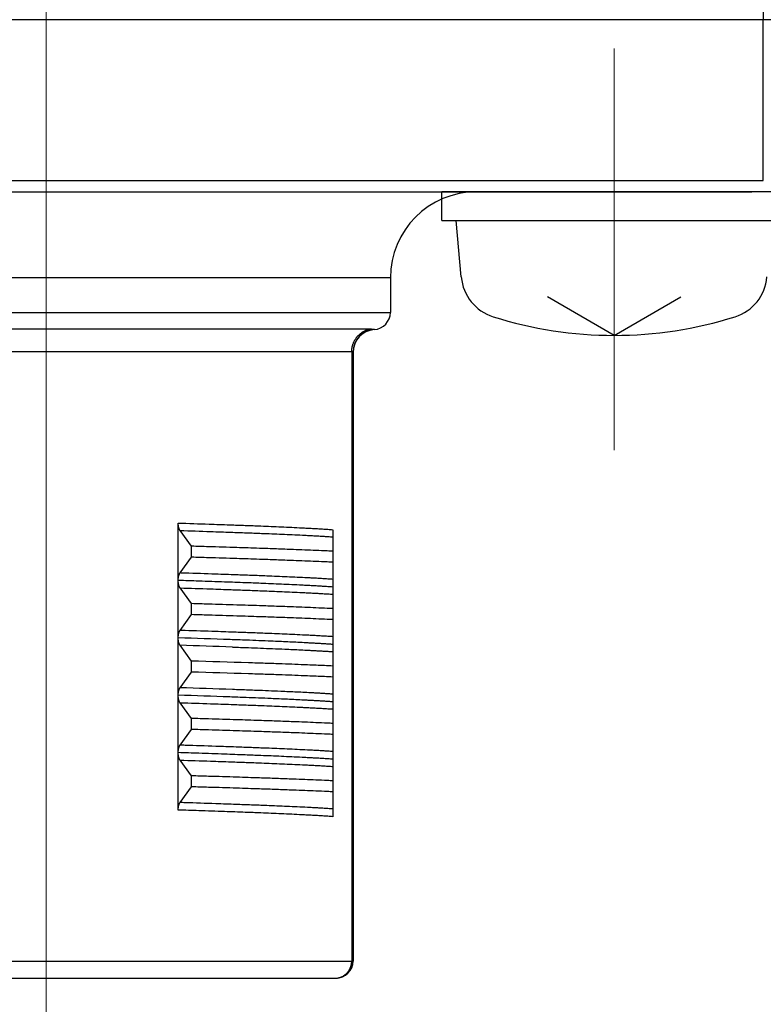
# Model space of a CAD drawing. Header units: millimetres. Extents: x 0 to 1733, y 0 to 1188.
# Tile 125 of 154: x 466 to 479, y 761 to 778. Entities that reach past the tile are written whole.
import ezdxf

# ---------------------------------------------------------------- set-up
doc = ezdxf.new("R2010")
doc.units = ezdxf.units.MM
doc.header["$LTSCALE"] = 0.727559
doc.linetypes.add('CENTER', pattern=[50.8, 31.75, -6.35, 6.35, -6.35])
doc.layers.add('NoLayerName_001', color=7, linetype='Continuous')
doc.layers.add('NoLayerName_003', color=7, linetype='Continuous')

msp = doc.modelspace()

# ---------------------------------------------------------------- linework, layer by layer
at = {"layer": 'NoLayerName_001', "color": 7, "linetype": 'Continuous', "lineweight": 25}
for p, q in [((479, 788.61908494), (479, 778)), ((488.5, 778.00000105), (454.00000058, 778.00000105)), ((473.39999983, 774.50000114), (473.39999983, 775.00000112)), ((473.39999983, 774.50000114), (479.39999968, 774.50000114)), ((473.73590474, 773.51810347), (473.64999982, 774.50000114)), ((476.39999975, 772.50000119), (475.2370987, 773.17140243)), ((476.39999975, 772.50000119), (477.56290081, 773.17140243))]:
    msp.add_line(p, q, dxfattribs=at)
at = {"layer": 'NoLayerName_001', "color": 60, "linetype": 'Continuous', "lineweight": 25}
for p, q in [((478.99999969, 775.20000112), (478.99999969, 778.00000105)), ((454.00000044, 775.20000001), (478.99999981, 775.20000001)), ((454.20000031, 775.00000112), (478.79999969, 775.00000112)), ((454.20000043, 775.00000001), (478.79999982, 775.00000001)), ((479.3999998, 775.00000001), (473.39999995, 775.00000001)), ((472.49999985, 773.50000116), (460.50000015, 773.50000116)), ((472.49999985, 773.50000116), (472.49999985, 772.90000118)), ((460.50000015, 772.90000118), (472.49999985, 772.90000118)), ((472.13475106, 772.60696988), (460.86524894, 772.60696988)), ((471.82752822, 772.21626148), (461.17247178, 772.21626148)), ((471.82752822, 772.21626148), (471.82752796, 761.60000146)), ((471.84999987, 772.21143812), (471.84999987, 761.60000146)), ((468.80326947, 768.23191631), (468.80326947, 769.23060992)), ((469.03570951, 768.82641165), (468.83495989, 769.10066114)), ((471.49999987, 769.11518134), (471.49999987, 768.11628383)), ((469.03570951, 768.63470203), (469.03570951, 768.82641165)), ((468.83496008, 768.36045279), (469.03570951, 768.63470203)), ((468.80326959, 766.23050382), (468.80326947, 768.22924974)), ((469.03570951, 767.82641167), (468.83496094, 768.10065973)), ((471.49999987, 768.11518395), (471.49999987, 766.11530157)), ((469.03570951, 767.63470205), (469.03570951, 767.82641167)), ((468.83496567, 767.36046045), (469.03570951, 767.63470205)), ((469.03570951, 766.8264117), (468.83497706, 767.10063774)), ((469.03570951, 766.63470208), (469.03570951, 766.8264117)), ((468.83497631, 766.36047501), (469.03570951, 766.63470208)), ((468.80326947, 765.2319588), (468.80326947, 766.22915433)), ((469.03570951, 765.82641172), (468.8349589, 766.10066257)), ((471.49999987, 766.11396834), (471.49999987, 765.11629271)), ((469.03570951, 765.6347021), (469.03570951, 765.82641172)), ((468.83495914, 765.36045158), (469.03570951, 765.6347021)), ((468.80326947, 764.23050372), (468.80326947, 765.2303292)), ((469.03570951, 764.82641175), (468.83497446, 765.10064134)), ((471.49999987, 765.11486443), (471.49999987, 764.1150768)), ((469.03570951, 764.63470213), (469.03570951, 764.82641175)), ((468.83497456, 764.36047268), (469.03570951, 764.63470213)), ((461.15000013, 761.60000146), (471.84999987, 761.60000146)), ((461.45000013, 761.30000147), (471.54999987, 761.30000147))]:
    msp.add_line(p, q, dxfattribs=at)
at = {"layer": 'NoLayerName_001', "color": 4, "linetype": 'CENTER', "lineweight": 13}
msp.add_line((476.39999975, 777.50000106), (476.39999975, 770.50000124), dxfattribs=at)
at = {"layer": 'NoLayerName_001', "color": 60, "linetype": 'Continuous', "lineweight": 25}
for centre, radius, start, end in [((473.99999981, 773.50000116), 1.49999996, 90, 180), ((472.19999986, 772.90000118), 0.29999999, 274.096043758, 0), ((472.24986983, 772.21136744), 0.39987415, 100.218779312, 179.989877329), ((472.24999986, 772.20178713), 0.40000119, 94.096022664, 179.999704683), ((461.73399446, 545.69958612), 221.64368277, 87.9386640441, 88.1722540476), ((460.85528091, 515.1399757), 252.08699269, 87.978500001, 88.1860261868), ((461.24900412, 498.19606758), 268.74317584, 88.1282685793, 88.3396497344), ((461.24900412, 498.00435796), 268.74317585, 88.1282685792, 88.3396497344), ((461.55729575, 535.36999993), 231.10509208, 87.9690454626, 88.1954128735), ((461.71871298, 544.24405535), 222.09946908, 87.9404719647, 88.1720627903), ((471.54999987, 761.60000146), 0.29999999, 270, 360)]:
    msp.add_arc(centre, radius, start, end, dxfattribs=at)
at = {"layer": 'NoLayerName_001', "color": 7, "linetype": 'Continuous', "lineweight": 25}
for centre, radius, start, end in [((474.53286047, 773.58782806), 0.79999998, 185, 252.473221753), ((478.26713903, 773.58782806), 0.79999998, 287.526778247, 355), ((476.39999975, 779.50000101), 6.99999983, 252.473221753, 287.526778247)]:
    msp.add_arc(centre, radius, start, end, dxfattribs=at)
at = {"layer": 'NoLayerName_001', "color": 60, "linetype": 'Continuous', "lineweight": 25}
for points, knots in [([(471.82752796, 772.21626148), (471.82765901, 772.22220166), (471.82773037, 772.2340991), (471.82898519, 772.25191885), (471.83092015, 772.2696965), (471.83365495, 772.28739014), (471.83715151, 772.30496018), (471.84141423, 772.32236637), (471.84643579, 772.33956879), (471.85221365, 772.35652765), (471.85873856, 772.37320654), (471.86599335, 772.38957425), (471.87396289, 772.40560016), (471.88263161, 772.42125384), (471.89198411, 772.43650478), (471.90200496, 772.45132249), (471.91267862, 772.46567647), (471.92398941, 772.47953519), (471.93591421, 772.49287185), (471.94842917, 772.50565984), (471.96151045, 772.51787225), (471.97513421, 772.52948223), (471.98927667, 772.54046279), (472.00391377, 772.55078731), (472.01902109, 772.56042671), (472.03456598, 772.56935717), (472.05050713, 772.57756408), (472.06680389, 772.58502671), (472.08341229, 772.5917366), (472.10029914, 772.59764105), (472.11739162, 772.60285155), (472.12898561, 772.60553224), (472.13475106, 772.60696988)], [0, 0, 0, 0, 0.01782488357, 0.0356810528, 0.05356220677, 0.07146175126, 0.08937306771, 0.10728978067, 0.12520602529, 0.14311679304, 0.16102031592, 0.17891763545, 0.19680966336, 0.21469720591, 0.23258116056, 0.25046271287, 0.26834353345, 0.28622566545, 0.30410996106, 0.3219966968, 0.33988625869, 0.35777936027, 0.37567725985, 0.39358197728, 0.41149637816, 0.42941973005, 0.44734549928, 0.46526623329, 0.48317422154, 0.50106183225, 0.5189218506, 0.53674782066, 0.53674782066, 0.53674782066, 0.53674782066]), ([(472.17892849, 772.60490271), (472.17819753, 772.60500003), (472.17673679, 772.60520375), (472.17453861, 772.60545495), (472.17233726, 772.60567807), (472.17013253, 772.60587052), (472.16792529, 772.60603743), (472.16571608, 772.6061819), (472.16350556, 772.60630754), (472.16129432, 772.60641783), (472.15908281, 772.60651636), (472.15687121, 772.60660369), (472.15465953, 772.6066803), (472.15244778, 772.60674671), (472.15023596, 772.60680341), (472.14802406, 772.6068509), (472.14581208, 772.6068897), (472.14360003, 772.60692029), (472.1413879, 772.60694324), (472.13917569, 772.60695881), (472.1369634, 772.60696842), (472.13548852, 772.6069689), (472.13475106, 772.60696988)], [0, 0, 0, 0, 0.002212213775, 0.004424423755, 0.006636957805, 0.008849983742, 0.011063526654, 0.013277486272, 0.015491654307, 0.017705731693, 0.019919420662, 0.022132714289, 0.024345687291, 0.026558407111, 0.028770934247, 0.03098332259, 0.033195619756, 0.035407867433, 0.037620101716, 0.039832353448, 0.042044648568, 0.044257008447, 0.044257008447, 0.044257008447, 0.044257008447]), ([(472.22142843, 772.60076747), (472.22120916, 772.60077948), (472.2207749, 772.60080929), (472.22011458, 772.60081838), (472.21946123, 772.60089374), (472.2188021, 772.60091264), (472.21727431, 772.601004), (472.21552632, 772.60112003), (472.21355857, 772.60125218), (472.21224745, 772.60134567), (472.2109363, 772.60144271), (472.20962549, 772.60154319), (472.20831518, 772.60164693), (472.20700533, 772.601754), (472.20569585, 772.6018644), (472.20438664, 772.60197815), (472.20307768, 772.60209526), (472.20176896, 772.60221577), (472.20046052, 772.60233971), (472.19915238, 772.60246712), (472.19784458, 772.60259802), (472.19653715, 772.60273246), (472.1952301, 772.60287046), (472.19392346, 772.60301203), (472.19261722, 772.60315721), (472.19131139, 772.60330602), (472.19000598, 772.60345849), (472.18870101, 772.60361463), (472.18739647, 772.60377447), (472.18609238, 772.60393798), (472.18478875, 772.60410516), (472.1834856, 772.60427597), (472.18218292, 772.60445037), (472.18088074, 772.60462845), (472.17979598, 772.60477958), (472.17914537, 772.604872), (472.17892849, 772.60490271)], [0, 0, 0, 0, 0.000658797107, 0.001305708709, 0.001979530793, 0.002629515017, 0.00328300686, 0.006571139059, 0.007884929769, 0.009199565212, 0.010514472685, 0.011829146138, 0.013143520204, 0.014457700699, 0.015771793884, 0.017085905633, 0.018400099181, 0.019714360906, 0.021028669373, 0.022343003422, 0.023657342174, 0.024971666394, 0.026285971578, 0.027600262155, 0.028914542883, 0.030228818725, 0.03154309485, 0.032857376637, 0.034171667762, 0.035485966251, 0.036800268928, 0.038114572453, 0.039428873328, 0.040743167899, 0.042057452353, 0.042714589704, 0.042714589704, 0.042714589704, 0.042714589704]), ([(471.84999987, 772.21143815), (471.8499509, 772.21165602), (471.84990978, 772.21212376), (471.84947544, 772.21270438), (471.84895428, 772.21319701), (471.84836023, 772.21360139), (471.84774305, 772.21392183), (471.84711307, 772.21417519), (471.84647404, 772.21439487), (471.84582497, 772.2145958), (471.84516637, 772.21477784), (471.84450164, 772.2149429), (471.84383331, 772.21509237), (471.84316277, 772.21522717), (471.84249048, 772.21534829), (471.8418166, 772.2154568), (471.84114131, 772.21555378), (471.84046478, 772.21564032), (471.83978718, 772.21571747), (471.83910867, 772.21578633), (471.83842944, 772.21584797), (471.83774965, 772.21590344), (471.83706946, 772.21595391), (471.83638898, 772.21600008), (471.83570823, 772.21604198), (471.83502725, 772.21607977), (471.83434606, 772.21611359), (471.83366469, 772.21614356), (471.83298316, 772.21616981), (471.83230149, 772.21619248), (471.83161972, 772.21621169), (471.83093786, 772.21622759), (471.83025595, 772.21624029), (471.82957401, 772.21624996), (471.82889206, 772.21625662), (471.82821013, 772.21626081), (471.82775552, 772.21626104), (471.82752822, 772.21626147)], [0, 0, 0, 0, 0.00066993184, 0.001370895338, 0.002104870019, 0.002827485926, 0.003515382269, 0.004188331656, 0.004862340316, 0.00554233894, 0.006226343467, 0.006911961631, 0.0075968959, 0.008280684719, 0.008963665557, 0.009646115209, 0.010328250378, 0.011010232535, 0.011692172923, 0.01237413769, 0.013056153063, 0.01373821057, 0.014420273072, 0.015102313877, 0.015784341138, 0.016466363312, 0.017148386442, 0.017830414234, 0.018512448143, 0.019194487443, 0.019876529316, 0.020558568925, 0.021240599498, 0.021922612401, 0.022604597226, 0.023286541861, 0.023968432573, 0.023968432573, 0.023968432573, 0.023968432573]), ([(468.80326947, 769.23060992), (468.98312559, 769.22464607), (469.28289483, 769.2149679), (469.67255687, 769.20125267), (469.97227977, 769.19022463), (470.21203876, 769.18089225), (470.42180924, 769.17227652), (470.60159735, 769.16453477), (470.78136562, 769.15632708), (470.93115113, 769.1490082), (471.05096393, 769.14281674), (471.14081429, 769.13797834), (471.23064993, 769.13287667), (471.32046371, 769.12742291), (471.41025571, 769.12162978), (471.47008398, 769.11729274), (471.5000021, 769.1151836)], [0, 0, 0, 0, 0.5398649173, 0.8997754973, 1.1697089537, 1.4396417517, 1.6195963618, 1.7995506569, 1.9795054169, 2.1594622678, 2.2494422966, 2.339423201, 2.4294036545, 2.5193827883, 2.6093605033, 2.6993376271, 2.6993376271, 2.6993376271, 2.6993376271]), ([(468.83495989, 769.10066114), (468.83393705, 769.10214866), (468.83182824, 769.10508416), (468.8290356, 769.10973735), (468.82643843, 769.1145058), (468.82405737, 769.11939186), (468.82186047, 769.12436186), (468.81982803, 769.12939637), (468.81795145, 769.13448515), (468.81622164, 769.13962232), (468.81462886, 769.14480271), (468.81316341, 769.15002119), (468.81181568, 769.15527267), (468.81057565, 769.16055234), (468.8094409, 769.1658575), (468.80840937, 769.17118565), (468.80747887, 769.17653432), (468.80664726, 769.18190105), (468.80591237, 769.18728338), (468.80527204, 769.19267883), (468.80472414, 769.19808496), (468.80426644, 769.20349929), (468.80389703, 769.20891936), (468.80361287, 769.2143427), (468.8034151, 769.21976686), (468.80328925, 769.22518933), (468.80328248, 769.22880371), (468.80326947, 769.23060992)], [0, 0, 0, 0, 0.00541572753, 0.01083721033, 0.01626685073, 0.02170242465, 0.0271377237, 0.03256563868, 0.0379875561, 0.04340669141, 0.04882534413, 0.05424495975, 0.05966619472, 0.06508910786, 0.07051386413, 0.07594061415, 0.08136935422, 0.0867999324, 0.09223205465, 0.09766529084, 0.10309908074, 0.1085327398, 0.11396546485, 0.11939633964, 0.12482434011, 0.13024833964, 0.13566711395, 0.13566711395, 0.13566711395, 0.13566711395]), ([(468.83497297, 769.10064332), (469.01270599, 769.09483466), (469.30893605, 769.08540046), (469.69399975, 769.07206603), (469.99018674, 769.06136046), (470.22711886, 769.0523251), (470.43441808, 769.04401053), (470.61208969, 769.03655702), (470.78974381, 769.02868354), (470.93777028, 769.02169605), (471.05617795, 769.01581025), (471.14497549, 769.01122099), (471.233761, 769.00640759), (471.32252955, 769.00130453), (471.41128151, 768.9959264), (471.47042514, 768.99196458), (471.4999999, 768.99003073)], [0, 0, 0, 0, 0.5334837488, 0.8891400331, 1.155882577, 1.4226246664, 1.6004523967, 1.7782799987, 1.9561079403, 2.1339373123, 2.2228530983, 2.3117693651, 2.4006852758, 2.4896003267, 2.5785144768, 2.6674282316, 2.6674282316, 2.6674282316, 2.6674282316]), ([(471.49999987, 768.73907084), (471.46715793, 768.74061439), (471.36863476, 768.74530515), (471.20440137, 768.7525218), (471.00729967, 768.76066448), (470.77732688, 768.76964402), (470.5144781, 768.77929956), (470.18589336, 768.79069761), (469.79156549, 768.803608), (469.3972139, 768.81577629), (469.13430097, 768.82349076), (469.03570951, 768.82641165)], [0, 0, 0, 0, 0.0986346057, 0.2959041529, 0.4931741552, 0.6904437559, 0.9863476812, 1.2822515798, 1.6767903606, 2.1699643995, 2.4658685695, 2.4658685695, 2.4658685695, 2.4658685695]), ([(471.49999987, 768.54736122), (471.46715793, 768.54890477), (471.36863476, 768.55359553), (471.20440137, 768.56081218), (471.00729967, 768.56895487), (470.77732688, 768.5779344), (470.5144781, 768.58758994), (470.18589336, 768.598988), (469.79156549, 768.61189838), (469.3972139, 768.62406668), (469.13430097, 768.63178114), (469.03570951, 768.63470203)], [0, 0, 0, 0, 0.0986346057, 0.2959041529, 0.4931741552, 0.6904437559, 0.9863476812, 1.2822515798, 1.6767903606, 2.1699643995, 2.4658685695, 2.4658685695, 2.4658685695, 2.4658685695]), ([(468.80326947, 768.23191631), (468.80327995, 768.23340654), (468.80328564, 768.23638739), (468.80338587, 768.24085797), (468.8035402, 768.2453275), (468.80375795, 768.24979508), (468.80403588, 768.25425988), (468.80437411, 768.25872103), (468.80477185, 768.26317771), (468.80522863, 768.26762905), (468.8057436, 768.27207419), (468.80631722, 768.27651211), (468.80695206, 768.28094141), (468.8076503, 768.28536069), (468.80841423, 768.28976852), (468.8092461, 768.29416348), (468.81014816, 768.29854417), (468.81112272, 768.30290916), (468.81217184, 768.30725695), (468.81329836, 768.31158561), (468.81450764, 768.3158922), (468.8158046, 768.32017363), (468.81719428, 768.32442675), (468.81868167, 768.32864841), (468.82027179, 768.33283549), (468.82196945, 768.33698434), (468.82377858, 768.34108947), (468.82571266, 768.34513812), (468.82778157, 768.34911711), (468.83000472, 768.35300603), (468.83236564, 768.35680983), (468.83410971, 768.35922917), (468.83496008, 768.36045279)], [0, 0, 0, 0, 0.0044708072, 0.00894226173, 0.0134143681, 0.01788710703, 0.02236043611, 0.02683429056, 0.03130858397, 0.03578320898, 0.04025803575, 0.04473283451, 0.04920731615, 0.05368128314, 0.05815464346, 0.06262741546, 0.06709973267, 0.07157184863, 0.07604413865, 0.08051679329, 0.08498963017, 0.08946271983, 0.09393647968, 0.09841169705, 0.10288955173, 0.10737163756, 0.11185848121, 0.1163459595, 0.12083019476, 0.12530909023, 0.12978257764, 0.13425287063, 0.13425287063, 0.13425287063, 0.13425287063]), ([(471.49999989, 768.24986214), (471.47042515, 768.25179632), (471.41128158, 768.25575891), (471.32252965, 768.26113744), (471.2337611, 768.26624051), (471.14497558, 768.27105391), (471.02657914, 768.27717125), (470.87856296, 768.28439078), (470.70091922, 768.29250966), (470.52325579, 768.3001606), (470.3159639, 768.30865406), (470.07903866, 768.31786479), (469.78285841, 768.32875547), (469.39779833, 768.34219137), (469.07195664, 768.35292231), (468.86459582, 768.35952485), (468.83497292, 768.36047038)], [0, 0, 0, 0, 0.0889137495, 0.1778278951, 0.2667429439, 0.3556588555, 0.4445751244, 0.6224058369, 0.8002343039, 0.9780619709, 1.1558895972, 1.4226314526, 1.6893738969, 2.0450303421, 2.578514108, 2.6674280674, 2.6674280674, 2.6674280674, 2.6674280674]), ([(471.49999987, 768.11507762), (471.47008174, 768.11718669), (471.41025345, 768.12152355), (471.32046144, 768.12731659), (471.23064765, 768.13277032), (471.140812, 768.13787202), (471.05096163, 768.14271045), (470.93114882, 768.14890194), (470.78136328, 768.15622083), (470.60159499, 768.16442851), (470.42180685, 768.17217016), (470.21203635, 768.18078611), (469.94230737, 768.19128341), (469.5826355, 768.20439874), (469.19296406, 768.21784621), (468.92317234, 768.22656893), (468.80326688, 768.23050368)], [0, 0, 0, 0, 0.0899771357, 0.1799548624, 0.2699340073, 0.3599144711, 0.4498953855, 0.5398754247, 0.7198322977, 0.8997870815, 1.0797414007, 1.2596960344, 1.5296288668, 1.8895400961, 2.3394279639, 2.699337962, 2.699337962, 2.699337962, 2.699337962]), ([(468.83496094, 768.10065973), (468.83411024, 768.10188385), (468.83236548, 768.10430416), (468.83000368, 768.10810953), (468.82777975, 768.11200008), (468.82571017, 768.11598076), (468.82377552, 768.12003113), (468.82196593, 768.12413801), (468.82026789, 768.12828864), (468.81867748, 768.13247751), (468.81718985, 768.13670098), (468.81579999, 768.14095591), (468.81450286, 768.14523915), (468.81329342, 768.14954757), (468.81216671, 768.15387806), (468.81111736, 768.15822768), (468.81014256, 768.16259448), (468.8092403, 768.16697699), (468.80840829, 768.17137379), (468.80764435, 768.17578344), (468.80694624, 768.18020455), (468.80631173, 768.18463568), (468.80573868, 768.18907544), (468.80522458, 768.19352242), (468.80476889, 768.19797561), (468.80437233, 768.20243412), (468.80403525, 768.20689712), (468.80375831, 768.21136374), (468.80354126, 768.21583314), (468.80338719, 768.22030448), (468.80328677, 768.22477686), (468.80328027, 768.22775891), (468.80326947, 768.22924974)], [0, 0, 0, 0, 0.00447208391, 0.00894736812, 0.0134280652, 0.01791410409, 0.02240338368, 0.0268920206, 0.0313758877, 0.03585551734, 0.04033250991, 0.04480805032, 0.04928292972, 0.05375756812, 0.05823203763, 0.06270615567, 0.06718010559, 0.07165425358, 0.07612884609, 0.08060401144, 0.08507976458, 0.08955601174, 0.09403255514, 0.09850910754, 0.10298545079, 0.10746146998, 0.11193706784, 0.11641216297, 0.1208866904, 0.12536060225, 0.12983386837, 0.13430647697, 0.13430647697, 0.13430647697, 0.13430647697]), ([(468.83497313, 768.10064313), (469.01270615, 768.09483446), (469.3089362, 768.08540033), (469.69399989, 768.0720657), (469.99018686, 768.06135971), (470.22711896, 768.05232406), (470.43441817, 768.04400937), (470.61208978, 768.03655594), (470.7897439, 768.02868269), (470.93777038, 768.02169548), (471.05617806, 768.01580992), (471.14497561, 768.01122089), (471.23376114, 768.00640764), (471.32252969, 768.00130456), (471.41128164, 767.99592622), (471.47042523, 767.99196391), (471.49999997, 767.99002985)], [0, 0, 0, 0, 0.5334837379, 0.889140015, 1.1558825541, 1.4226246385, 1.6004523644, 1.7782799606, 1.9561078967, 2.1339372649, 2.2228530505, 2.3117693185, 2.4006852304, 2.4896002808, 2.5785144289, 2.6674281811, 2.6674281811, 2.6674281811, 2.6674281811]), ([(471.49999987, 767.73907087), (471.46715793, 767.74061441), (471.36863476, 767.74530518), (471.20440137, 767.75252183), (471.00729967, 767.76066451), (470.77732688, 767.76964405), (470.5144781, 767.77929958), (470.18589336, 767.79069764), (469.79156549, 767.80360802), (469.3972139, 767.81577632), (469.13430097, 767.82349078), (469.03570951, 767.82641167)], [0, 0, 0, 0, 0.0986346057, 0.2959041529, 0.4931741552, 0.6904437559, 0.9863476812, 1.2822515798, 1.6767903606, 2.1699643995, 2.4658685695, 2.4658685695, 2.4658685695, 2.4658685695]), ([(471.49999987, 767.54736125), (471.46715793, 767.54890479), (471.36863476, 767.55359556), (471.20440137, 767.56081221), (471.00729967, 767.56895489), (470.77732688, 767.57793443), (470.5144781, 767.58758996), (470.18589336, 767.59898802), (469.79156549, 767.6118984), (469.3972139, 767.6240667), (469.13430097, 767.63178116), (469.03570951, 767.63470205)], [0, 0, 0, 0, 0.0986346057, 0.2959041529, 0.4931741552, 0.6904437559, 0.9863476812, 1.2822515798, 1.6767903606, 2.1699643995, 2.4658685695, 2.4658685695, 2.4658685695, 2.4658685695]), ([(468.80326947, 767.22937062), (468.80328196, 767.23119205), (468.80328841, 767.23483693), (468.80340953, 767.24030531), (468.8036006, 767.24577566), (468.80387603, 767.25124542), (468.80423526, 767.25671212), (468.80468173, 767.26217325), (468.80521781, 767.26762631), (468.80584617, 767.27306881), (468.80656937, 767.27849825), (468.80739003, 767.28391214), (468.80831074, 767.28930797), (468.8093341, 767.29468326), (468.81046273, 767.30003549), (468.81169914, 767.30536213), (468.81304616, 767.31066038), (468.81451358, 767.31592543), (468.81611082, 767.32115215), (468.81784736, 767.32633537), (468.81973276, 767.33146987), (468.82177586, 767.33654971), (468.82398509, 767.34156459), (468.82638067, 767.34649468), (468.82899531, 767.35130569), (468.83180829, 767.35599991), (468.83393459, 767.35896023), (468.83496567, 767.36046045)], [0, 0, 0, 0, 0.00546442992, 0.01093428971, 0.01640824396, 0.02188507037, 0.02736366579, 0.03284305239, 0.03832238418, 0.04380095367, 0.04927819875, 0.05475370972, 0.06022723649, 0.06569869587, 0.07116817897, 0.07663595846, 0.08210231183, 0.08756730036, 0.09303155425, 0.09849648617, 0.10396435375, 0.10943831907, 0.11491969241, 0.12040121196, 0.12587656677, 0.13134354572, 0.13680470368, 0.13680470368, 0.13680470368, 0.13680470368]), ([(471.49999999, 767.24986265), (471.47042525, 767.25179658), (471.41128165, 767.25575859), (471.32252972, 767.26113677), (471.23376119, 767.26623972), (471.1449757, 767.27105323), (471.02657931, 767.27717092), (470.8785632, 767.28439101), (470.70091954, 767.29251049), (470.52325618, 767.30016196), (470.31596436, 767.3086559), (470.07903919, 767.31786684), (469.78285901, 767.32875739), (469.397799, 767.34219255), (469.07195737, 767.35292281), (468.86459663, 767.35952591), (468.83497374, 767.3604715)], [0, 0, 0, 0, 0.0889137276, 0.1778278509, 0.2667428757, 0.355658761, 0.4445750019, 0.6224056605, 0.8002340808, 0.9780617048, 1.1558892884, 1.4226310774, 1.6893734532, 2.0450298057, 2.5785134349, 2.6674273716, 2.6674273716, 2.6674273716, 2.6674273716]), ([(468.83497706, 767.10063774), (468.83395395, 767.10212553), (468.83184467, 767.1050616), (468.82905096, 767.10971543), (468.8264526, 767.11448449), (468.82407028, 767.11937113), (468.82187213, 767.12434176), (468.81983856, 767.129377), (468.81796095, 767.1344666), (468.81623025, 767.13960466), (468.81463669, 767.14478599), (468.8131706, 767.15000546), (468.81182236, 767.15525795), (468.81058198, 767.16053865), (468.809447, 767.16584484), (468.80841532, 767.17117403), (468.80748472, 767.17652375), (468.80665303, 767.18189153), (468.80591804, 767.18727491), (468.80527757, 767.19267144), (468.80472943, 767.19807863), (468.80427139, 767.20349403), (468.80390147, 767.20891518), (468.80361662, 767.21433961), (468.80341793, 767.21976487), (468.80329093, 767.22518843), (468.80328311, 767.22880356), (468.80326961, 767.23061014)], [0, 0, 0, 0, 0.00541684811, 0.01083944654, 0.01627018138, 0.02170683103, 0.02714320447, 0.03257221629, 0.03799525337, 0.04341552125, 0.04883530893, 0.05425605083, 0.05967839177, 0.06510238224, 0.07052819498, 0.07595599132, 0.08138577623, 0.08681740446, 0.0922505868, 0.09768489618, 0.1031197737, 0.10855453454, 0.11398837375, 0.11942037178, 0.12484949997, 0.13027462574, 0.13569451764, 0.13569451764, 0.13569451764, 0.13569451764]), ([(471.49999987, 767.11507765), (471.47611723, 767.11677202), (471.42835736, 767.120241), (471.35668378, 767.12496305), (471.28499511, 767.12945354), (471.21329124, 767.1337011), (471.14157705, 767.13776727), (471.06985483, 767.14168177), (470.97421588, 767.14671392), (470.85465111, 767.15268701), (470.71115447, 767.15945984), (470.56764357, 767.16592483), (470.40019926, 767.17313733), (470.20881582, 767.18095233), (469.96956765, 767.19025065), (469.80207696, 767.1963072), (469.70637088, 767.19984193)], [0, 0, 0, 0, 0.0718280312, 0.143656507, 0.2154856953, 0.2873153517, 0.3591448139, 0.4309736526, 0.5028020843, 0.6464584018, 0.7901146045, 0.9337708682, 1.0774274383, 1.2929130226, 1.5083991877, 1.7957131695, 1.7957131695, 1.7957131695, 1.7957131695]), ([(469.74752641, 767.07008477), (469.84103052, 767.06668201), (470.00466732, 767.06084728), (470.23841198, 767.05191151), (470.4487671, 767.04348883), (470.63573027, 767.03554322), (470.79930617, 767.02821199), (470.93950027, 767.02162563), (471.05631312, 767.01580969), (471.14975145, 767.0109187), (471.2198237, 767.00712156), (471.28988763, 767.00317193), (471.35994002, 766.99902698), (471.42998117, 766.99469862), (471.47665913, 766.99156538), (471.50000006, 766.99002973)], [0, 0, 0, 0, 0.2806980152, 0.4912220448, 0.7017456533, 0.9122686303, 1.0526171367, 1.192965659, 1.3333144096, 1.4034891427, 1.4736642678, 1.5438394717, 1.6140143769, 1.6841888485, 1.7543630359, 1.7543630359, 1.7543630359, 1.7543630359]), ([(471.49999987, 766.73907089), (471.45090669, 766.7413569), (471.3527246, 766.74602495), (471.20542491, 766.75245093), (471.03356123, 766.75962354), (470.83712608, 766.76734505), (470.59156404, 766.77650655), (470.32142823, 766.78609184), (470.12494892, 766.79255941), (470.02671143, 766.79585614)], [0, 0, 0, 0, 0.1474391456, 0.2948786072, 0.4423185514, 0.6634788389, 0.8846384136, 1.1795169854, 1.4743953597, 1.4743953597, 1.4743953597, 1.4743953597]), ([(471.49999987, 766.54736127), (471.45090669, 766.54964729), (471.3527246, 766.55431533), (471.20542491, 766.56074131), (471.03356123, 766.56791392), (470.83712608, 766.57563543), (470.59156404, 766.58479694), (470.32142823, 766.59438223), (470.12494892, 766.6008498), (470.02671143, 766.60414652)], [0, 0, 0, 0, 0.1474391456, 0.2948786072, 0.4423185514, 0.6634788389, 0.8846384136, 1.1795169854, 1.4743953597, 1.4743953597, 1.4743953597, 1.4743953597]), ([(468.80326959, 766.23050382), (468.80328261, 766.23231038), (468.80328939, 766.23592547), (468.8034154, 766.24134898), (468.80361339, 766.24677418), (468.80389786, 766.25219856), (468.80426765, 766.25761966), (468.80472579, 766.26303501), (468.80527419, 766.26844215), (468.80591505, 766.27383861), (468.80665053, 766.27922194), (468.80748275, 766.28458967), (468.80841389, 766.28993933), (468.80944607, 766.29526846), (468.81058148, 766.3005746), (468.81182216, 766.30585523), (468.81317055, 766.31110768), (468.81463666, 766.3163271), (468.81623016, 766.32150839), (468.81796074, 766.32664641), (468.8198382, 766.33173596), (468.82187164, 766.33677117), (468.82406969, 766.34174177), (468.82645195, 766.34662838), (468.82905027, 766.3513974), (468.83184395, 766.35605119), (468.83395321, 766.35898724), (468.83497631, 766.36047501)], [0, 0, 0, 0, 0.00541982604, 0.01084487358, 0.01627392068, 0.02170584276, 0.02713961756, 0.03257433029, 0.03800917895, 0.04344347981, 0.0488766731, 0.05430832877, 0.05973815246, 0.06516599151, 0.07059184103, 0.07601585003, 0.08143818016, 0.08685888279, 0.09227860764, 0.09769879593, 0.10312174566, 0.10855067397, 0.11398697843, 0.1194235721, 0.12485425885, 0.13027681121, 0.13569360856, 0.13569360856, 0.13569360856, 0.13569360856]), ([(471.50000011, 766.24986269), (471.47665916, 766.25139802), (471.42998115, 766.25453055), (471.35993995, 766.25885817), (471.28988754, 766.26300262), (471.21982359, 766.26695201), (471.12639414, 766.272015), (471.00959062, 766.27802187), (470.86940524, 766.28479531), (470.72920377, 766.29122108), (470.56562099, 766.29839812), (470.37865089, 766.3061818), (470.14491637, 766.31537711), (469.93453882, 766.32322686), (469.7942791, 766.3282358), (469.74752641, 766.3299179)], [0, 0, 0, 0, 0.0701741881, 0.1403486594, 0.2105235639, 0.2806987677, 0.3508738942, 0.4912230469, 0.6315716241, 0.7719201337, 0.9122686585, 1.1227918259, 1.3333156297, 1.6140142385, 1.7543630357, 1.7543630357, 1.7543630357, 1.7543630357]), ([(468.8349589, 766.10066257), (468.83410881, 766.10188578), (468.83236532, 766.10430431), (468.83000512, 766.1081068), (468.82778263, 766.11199436), (468.8257143, 766.11597196), (468.82378072, 766.12001918), (468.82197204, 766.12412285), (468.82027477, 766.12827024), (468.818685, 766.13245583), (468.81719789, 766.136676), (468.81580844, 766.14092761), (468.81451165, 766.14520752), (468.81330247, 766.14951259), (468.81217597, 766.15383972), (468.8111268, 766.15818597), (468.81015214, 766.16254941), (468.80924993, 766.16692856), (468.80841789, 766.17132198), (468.80765379, 766.17572827), (468.80695538, 766.18014599), (468.80632041, 766.18457375), (468.8057467, 766.18901013), (468.80523171, 766.19345374), (468.80477496, 766.19790354), (468.80437724, 766.20235869), (468.80403896, 766.20681832), (468.80376086, 766.2112816), (468.80354278, 766.21574766), (468.8033879, 766.22021567), (468.80328688, 766.22468474), (468.80328034, 766.2276646), (468.80326947, 766.22915433)], [0, 0, 0, 0, 0.00446879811, 0.00894078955, 0.013418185, 0.01790091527, 0.02238688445, 0.02687221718, 0.03135279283, 0.03582913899, 0.04030285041, 0.04477510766, 0.04924669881, 0.05371804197, 0.05818920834, 0.06266001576, 0.06713065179, 0.07160148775, 0.07607277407, 0.08054464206, 0.08501710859, 0.08949008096, 0.09396336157, 0.09843666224, 0.10290975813, 0.10738252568, 0.1118548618, 0.11632668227, 0.12079792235, 0.1252685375, 0.12973850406, 0.13420781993, 0.13420781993, 0.13420781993, 0.13420781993]), ([(468.83497283, 766.10064358), (469.01270587, 766.09483488), (469.30893594, 766.08540057), (469.69399966, 766.07206619), (469.99018667, 766.06136064), (470.2271188, 766.05232531), (470.43441803, 766.04401076), (470.61208965, 766.03655725), (470.78974378, 766.02868375), (470.93777025, 766.02169624), (471.05617793, 766.01581042), (471.14497547, 766.01122114), (471.23376099, 766.00640772), (471.32252955, 766.00130465), (471.41128151, 765.99592652), (471.47042514, 765.99196473), (471.49999991, 765.99003089)], [0, 0, 0, 0, 0.5334837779, 0.8891400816, 1.15588264, 1.422624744, 1.6004524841, 1.778280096, 1.9561080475, 2.133937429, 2.2228532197, 2.3117694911, 2.4006854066, 2.4896004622, 2.5785146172, 2.6674283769, 2.6674283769, 2.6674283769, 2.6674283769]), ([(471.49999987, 766.11507734), (471.47603883, 766.11677719), (471.4281222, 766.1202577), (471.35621326, 766.1249938), (471.28428914, 766.12949696), (471.21234974, 766.13375585), (471.14039999, 766.1378326), (471.06844219, 766.14175713), (470.97248911, 766.14680195), (470.85253163, 766.15278975), (470.7085637, 766.15957897), (470.56458148, 766.1660594), (470.39658725, 766.17328886), (470.20457529, 766.18112196), (469.96454145, 766.1904415), (469.79650075, 766.19651175), (469.70048039, 766.20005449)], [0, 0, 0, 0, 0.072063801, 0.1441280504, 0.2161930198, 0.2882584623, 0.360323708, 0.432388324, 0.5044525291, 0.6485803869, 0.792708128, 0.9368359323, 1.0809640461, 1.297156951, 1.51335044, 1.8016075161, 1.8016075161, 1.8016075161, 1.8016075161]), ([(471.49999987, 765.73907092), (471.46715793, 765.74061446), (471.36863476, 765.74530523), (471.20440137, 765.75252188), (471.00729967, 765.76066456), (470.77732688, 765.7696441), (470.5144781, 765.77929963), (470.18589336, 765.79069769), (469.79156549, 765.80360807), (469.3972139, 765.81577637), (469.13430097, 765.82349083), (469.03570951, 765.82641172)], [0, 0, 0, 0, 0.0986346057, 0.2959041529, 0.4931741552, 0.6904437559, 0.9863476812, 1.2822515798, 1.6767903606, 2.1699643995, 2.4658685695, 2.4658685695, 2.4658685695, 2.4658685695]), ([(471.49999987, 765.5473613), (471.46715793, 765.54890484), (471.36863476, 765.55359561), (471.20440137, 765.56081226), (471.00729967, 765.56895494), (470.77732688, 765.57793448), (470.5144781, 765.58759001), (470.18589336, 765.59898807), (469.79156549, 765.61189845), (469.3972139, 765.62406675), (469.13430097, 765.63178121), (469.03570951, 765.6347021)], [0, 0, 0, 0, 0.0986346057, 0.2959041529, 0.4931741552, 0.6904437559, 0.9863476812, 1.2822515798, 1.6767903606, 2.1699643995, 2.4658685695, 2.4658685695, 2.4658685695, 2.4658685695]), ([(468.80326947, 765.2319588), (468.80327998, 765.23344854), (468.80328569, 765.23642842), (468.80338618, 765.24089753), (468.80354087, 765.24536558), (468.80375908, 765.24983167), (468.80403752, 765.25429497), (468.80437629, 765.25875464), (468.80477455, 765.26320981), (468.8052318, 765.26765965), (468.80574716, 765.27210329), (468.80632107, 765.27653971), (468.80695612, 765.28096751), (468.80765449, 765.28538528), (468.80841849, 765.28979161), (468.80925037, 765.29418508), (468.8101524, 765.29856427), (468.8111269, 765.30292775), (468.81217595, 765.30727405), (468.81330237, 765.31160122), (468.81451153, 765.31590632), (468.81580834, 765.32018626), (468.81719783, 765.3244379), (468.81868499, 765.3286581), (468.82027482, 765.33284372), (468.82197215, 765.33699113), (468.82378086, 765.34109484), (468.82571447, 765.34514208), (468.82778282, 765.3491197), (468.83000533, 765.3530073), (468.83236554, 765.35680982), (468.83410904, 765.35922836), (468.83495914, 765.36045158)], [0, 0, 0, 0, 0.00446934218, 0.00893932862, 0.01340996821, 0.01788124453, 0.02235311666, 0.02682551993, 0.03129836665, 0.03577154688, 0.0402449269, 0.04471827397, 0.04919129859, 0.0536638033, 0.05813569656, 0.06260699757, 0.06707784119, 0.07154848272, 0.07601929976, 0.08049048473, 0.08496185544, 0.08943348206, 0.09390578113, 0.09837953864, 0.10285593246, 0.10733655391, 0.11182192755, 0.11630793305, 0.12079069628, 0.12526812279, 0.12974014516, 0.13420897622, 0.13420897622, 0.13420897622, 0.13420897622]), ([(471.49999989, 765.24986211), (471.47042516, 765.2517963), (471.41128159, 765.25575894), (471.32252965, 765.26113748), (471.23376109, 765.26624054), (471.14497557, 765.27105393), (471.02657912, 765.27717123), (470.87856293, 765.28439072), (470.70091918, 765.29250957), (470.52325574, 765.30016051), (470.31596384, 765.30865397), (470.07903859, 765.31786473), (469.78285833, 765.32875546), (469.39779822, 765.3421914), (469.07195651, 765.35292231), (468.86459569, 765.35952476), (468.83497278, 765.36047027)], [0, 0, 0, 0, 0.0889137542, 0.1778279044, 0.2667429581, 0.3556588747, 0.4445751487, 0.6224058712, 0.8002343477, 0.9780620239, 1.1558896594, 1.422631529, 1.6893739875, 2.0450304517, 2.5785142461, 2.6674282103, 2.6674282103, 2.6674282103, 2.6674282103]), ([(471.49999987, 765.11507766), (471.47008177, 765.11718669), (471.41025352, 765.12152343), (471.32046159, 765.12731647), (471.23064789, 765.13277026), (471.14081233, 765.13787205), (471.05096205, 765.14271059), (470.93114935, 765.14890218), (470.78136396, 765.15622108), (470.60159583, 765.16442871), (470.42180786, 765.17217028), (470.21203755, 765.1807862), (469.94230881, 765.19128354), (469.58263727, 765.20439892), (469.19296619, 765.21784629), (468.92317472, 765.22656901), (468.80326937, 765.23050375)], [0, 0, 0, 0, 0.0899770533, 0.1799546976, 0.2699337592, 0.3599141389, 0.4498949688, 0.5398749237, 0.7198316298, 0.8997862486, 1.0797404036, 1.2596948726, 1.5296274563, 1.8895383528, 2.339425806, 2.6993354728, 2.6993354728, 2.6993354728, 2.6993354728]), ([(468.83497446, 765.10064134), (468.83395341, 765.10212596), (468.8318485, 765.10505584), (468.82905992, 765.10969946), (468.82646598, 765.11445793), (468.82408736, 765.11933363), (468.82189237, 765.1242931), (468.81986154, 765.12931706), (468.81798621, 765.13439527), (468.81625726, 765.13952186), (468.81466487, 765.14469165), (468.81319934, 765.1498995), (468.81185098, 765.15514034), (468.81060975, 765.16040931), (468.80947329, 765.16570376), (468.80843961, 765.17102118), (468.8075066, 765.17635913), (468.8066722, 765.18171514), (468.80593433, 765.18708676), (468.80529088, 765.19247154), (468.80473982, 765.19786701), (468.80427898, 765.20327073), (468.80390654, 765.20868024), (468.80361951, 765.21409307), (468.80341916, 765.2195068), (468.80329099, 765.2249189), (468.80328309, 765.22852642), (468.80326947, 765.2303292)], [0, 0, 0, 0, 0.00540550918, 0.01081675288, 0.01623608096, 0.02166126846, 0.02708614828, 0.03250367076, 0.03791524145, 0.04332407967, 0.04873248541, 0.05414190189, 0.05955298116, 0.06496577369, 0.07038042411, 0.07579706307, 0.08121567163, 0.08663608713, 0.0920580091, 0.09748100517, 0.10290451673, 0.10832786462, 0.11375025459, 0.11917078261, 0.12458844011, 0.13000211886, 0.1354106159, 0.1354106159, 0.1354106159, 0.1354106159]), ([(468.83497507, 765.1006405), (469.01270798, 765.09483192), (469.30893784, 765.08539773), (469.69400131, 765.07206388), (469.99018811, 765.06135875), (470.22712009, 765.05232381), (470.43441918, 765.04400967), (470.6120907, 765.03655658), (470.78974471, 765.02868358), (470.93777111, 765.02169657), (471.05617873, 765.01581123), (471.14497623, 765.0112223), (471.2337617, 765.00640905), (471.32253019, 765.00130583), (471.41128206, 764.99592719), (471.47042558, 764.99196444), (471.5000003, 764.9900302)], [0, 0, 0, 0, 0.5334833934, 0.8891394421, 1.1558818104, 1.4226237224, 1.6004513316, 1.7782788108, 1.9561066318, 2.1339358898, 2.2228516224, 2.311767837, 2.400683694, 2.4895986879, 2.578512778, 2.6674264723, 2.6674264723, 2.6674264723, 2.6674264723]), ([(471.49999987, 764.73907094), (471.46715793, 764.74061449), (471.36863476, 764.74530525), (471.20440137, 764.7525219), (471.00729967, 764.76066458), (470.77732688, 764.76964412), (470.5144781, 764.77929966), (470.18589336, 764.79069771), (469.79156549, 764.8036081), (469.3972139, 764.81577639), (469.13430097, 764.82349086), (469.03570951, 764.82641175)], [0, 0, 0, 0, 0.0986346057, 0.2959041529, 0.4931741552, 0.6904437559, 0.9863476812, 1.2822515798, 1.6767903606, 2.1699643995, 2.4658685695, 2.4658685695, 2.4658685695, 2.4658685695]), ([(471.49999987, 764.54736132), (471.46715793, 764.54890487), (471.36863476, 764.55359563), (471.20440137, 764.56081228), (471.00729967, 764.56895497), (470.77732688, 764.5779345), (470.5144781, 764.58759004), (470.18589336, 764.5989881), (469.79156549, 764.61189848), (469.3972139, 764.62406678), (469.13430097, 764.63178124), (469.03570951, 764.63470213)], [0, 0, 0, 0, 0.0986346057, 0.2959041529, 0.4931741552, 0.6904437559, 0.9863476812, 1.2822515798, 1.6767903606, 2.1699643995, 2.4658685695, 2.4658685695, 2.4658685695, 2.4658685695]), ([(468.80326947, 764.23050372), (468.80328249, 764.23231025), (468.80328927, 764.23592526), (468.80341526, 764.24134867), (468.80361324, 764.24677377), (468.80389768, 764.25219804), (468.80426744, 764.25761903), (468.80472553, 764.26303428), (468.80527388, 764.26844132), (468.8059147, 764.27383768), (468.80665012, 764.27922091), (468.80748229, 764.28458854), (468.80841336, 764.2899381), (468.80944548, 764.29526713), (468.81058082, 764.30057317), (468.81182144, 764.30585371), (468.81316976, 764.31110606), (468.8146358, 764.31632538), (468.81622923, 764.32150658), (468.81795973, 764.32664452), (468.8198371, 764.331734), (468.82187043, 764.33676914), (468.82406837, 764.34173968), (468.8264505, 764.34662624), (468.82904871, 764.3513952), (468.83184228, 764.35604894), (468.83395149, 764.35898493), (468.83497456, 764.36047268)], [0, 0, 0, 0, 0.00541972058, 0.01084466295, 0.01627360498, 0.02170542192, 0.02713909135, 0.03257369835, 0.03800844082, 0.04344263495, 0.04887572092, 0.05430726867, 0.05973698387, 0.06516471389, 0.07059045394, 0.07601435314, 0.08143657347, 0.08685716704, 0.09227678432, 0.09769686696, 0.10311971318, 0.10854853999, 0.11398474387, 0.11942123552, 0.12485181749, 0.13027426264, 0.13569095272, 0.13569095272, 0.13569095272, 0.13569095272]), ([(471.49999997, 764.11507778), (471.47008186, 764.11718683), (471.41025362, 764.12152362), (471.32046169, 764.12731666), (471.23064798, 764.13277041), (471.14081242, 764.13787215), (471.05096213, 764.14271063), (470.93114944, 764.14890217), (470.78136405, 764.15622106), (470.60159592, 764.1644287), (470.42180795, 764.17217032), (470.21203764, 764.18078626), (469.9423089, 764.19128359), (469.58263737, 764.20439895), (469.19296628, 764.21784631), (468.92317482, 764.226569), (468.80326947, 764.23050372)], [0, 0, 0, 0, 0.0899770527, 0.1799546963, 0.2699337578, 0.3599141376, 0.4498949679, 0.5398749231, 0.7198316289, 0.8997862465, 1.0797404, 1.2596948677, 1.5296274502, 1.8895383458, 2.3394257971, 2.6993354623, 2.6993354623, 2.6993354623, 2.6993354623]), ([(471.50000031, 764.24986258), (471.47042556, 764.2517962), (471.41128193, 764.25575743), (471.32253002, 764.26113533), (471.23376152, 764.26623832), (471.14497608, 764.27105212), (471.02657977, 764.27717027), (470.87856373, 764.28439063), (470.70092013, 764.29251006), (470.52325682, 764.30016135), (470.31596506, 764.30865514), (470.07903999, 764.31786632), (469.78285995, 764.3287576), (469.39780012, 764.3421942), (469.07195865, 764.35292547), (468.86459795, 764.35952786), (468.83497507, 764.36047337)], [0, 0, 0, 0, 0.0889136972, 0.1778277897, 0.2667427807, 0.3556586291, 0.4445748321, 0.6224054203, 0.8002337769, 0.9780613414, 1.1558888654, 1.4226305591, 1.6893728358, 2.0450290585, 2.5785124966, 2.6674264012, 2.6674264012, 2.6674264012, 2.6674264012]), ([(471.53426954, 761.30000147), (471.53941855, 761.30014326), (471.54973905, 761.30022136), (471.56518362, 761.30157689), (471.5805712, 761.30365965), (471.59584678, 761.30659436), (471.61095852, 761.31033472), (471.62585363, 761.31488067), (471.64047999, 761.32021907), (471.65478578, 761.32634402), (471.66872817, 761.33323431), (471.68227406, 761.34085905), (471.69539102, 761.34919061), (471.70804695, 761.35820078), (471.72020965, 761.36786158), (471.73184698, 761.37814493), (471.7429267, 761.38902323), (471.75341772, 761.40046836), (471.76329848, 761.41244467), (471.77254773, 761.42491801), (471.78114444, 761.43785421), (471.78906756, 761.45121911), (471.79629584, 761.46497865), (471.80280861, 761.47909848), (471.80858239, 761.49354389), (471.81360486, 761.5082726), (471.81787249, 761.52323805), (471.82137642, 761.53839381), (471.8241197, 761.55369308), (471.82606254, 761.56908982), (471.827324, 761.58453529), (471.82739616, 761.59485273), (471.82752796, 761.60000146)], [0, 0, 0, 0, 0.01545289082, 0.03094638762, 0.0464724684, 0.06202213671, 0.07758597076, 0.09315466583, 0.10871957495, 0.1242736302, 0.13981684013, 0.15535301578, 0.1708846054, 0.18641289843, 0.20193837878, 0.2174610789, 0.23298093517, 0.24849882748, 0.26401734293, 0.27953847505, 0.29506350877, 0.31059333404, 0.32612875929, 0.34167082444, 0.35722091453, 0.37277744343, 0.38833498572, 0.40388679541, 0.41942530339, 0.43494253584, 0.45043053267, 0.4658817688, 0.4658817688, 0.4658817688, 0.4658817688])]:
    msp.add_open_spline(points, degree=3, knots=knots, dxfattribs=at)
at = {"layer": 'NoLayerName_003', "color": 4, "linetype": 'CENTER', "lineweight": 13}
msp.add_line((466.5, 757.50000156), (466.5, 782.50000094), dxfattribs=at)

doc.saveas('drawing.dxf')
